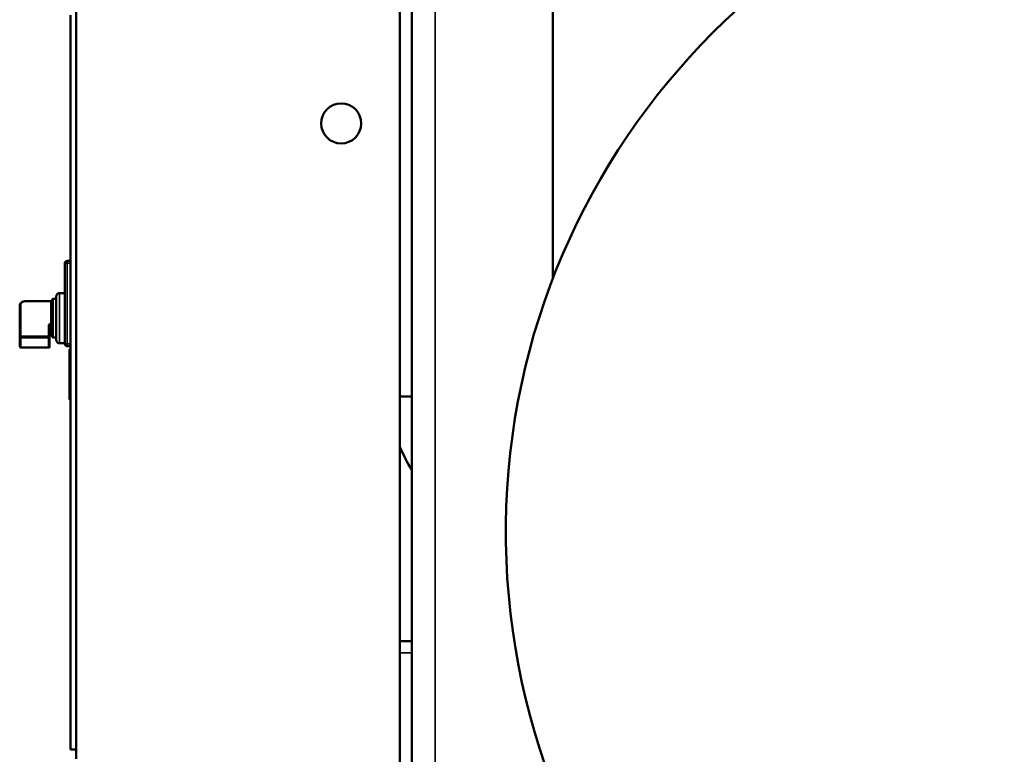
# Model space of a CAD drawing. Header units: inches. Extents: x 1 to 271, y 5 to 171.
# Tile 118 of 256: x 126 to 147, y 100 to 115. Entities that reach past the tile are written whole.
import ezdxf

# ---------------------------------------------------------------- set-up
doc = ezdxf.new("R2010")
doc.units = ezdxf.units.IN
doc.header["$LTSCALE"] = 8
doc.header["$MEASUREMENT"] = 0
doc.layers.add('Visible (ANSI)', color=7, linetype='Continuous', lineweight=50)
doc.layers.add('Visible Narrow (ANSI)', color=7, linetype='Continuous', lineweight=35)

msp = doc.modelspace()

# ---------------------------------------------------------------- linework, layer by layer
at = {"layer": 'Visible (ANSI)'}
for p, q in [((137.232, 120.342), (137.232, 109.977)), ((134.232, 110.001), (134.232, 117.592)), ((127.102, 99.777), (127.102, 115.777)), ((133.982, 99.467), (133.982, 115.746)), ((126.982, 99.974), (126.982, 115.574)), ((126.861, 110.308), (126.861, 108.594)), ((126.982, 110.358), (126.911, 110.358)), ((134.232, 102.279), (134.232, 110.001)), ((126.861, 109.674), (126.748, 109.674)), ((126.568, 109.5), (126.024, 109.5)), ((126.586, 109.524), (126.586, 109.039)), ((126.673, 109.549), (126.611, 109.549)), ((126.673, 108.681), (126.673, 109.599)), ((125.899, 109.405), (125.899, 108.741)), ((126.536, 108.741), (126.536, 108.968)), ((126.586, 108.871), (126.586, 108.867)), ((125.899, 108.741), (125.899, 108.542)), ((126.536, 108.524), (126.536, 108.741)), ((126.568, 108.78), (126.561, 108.78)), ((126.673, 108.732), (126.611, 108.732)), ((126.529, 108.517), (125.924, 108.517)), ((126.861, 108.606), (126.748, 108.606)), ((126.911, 108.544), (126.982, 108.544)), ((126.957, 107.422), (126.957, 108.466)), ((126.982, 108.478), (126.97, 108.478)), ((126.982, 107.409), (126.97, 107.409)), ((133.982, 107.473), (134.232, 107.473)), ((134.232, 102.279), (133.982, 102.279)), ((134.232, 102.279), (134.232, 102.029)), ((134.232, 102.029), (134.232, 98.529)), ((127.102, 99.974), (126.982, 99.974))]:
    msp.add_line(p, q, dxfattribs=at)
msp.add_circle((132.732, 113.277), 0.426, dxfattribs=at)
for centre, radius, start, end in [((151.232, 104.592), 15, 2.8538, 358.7586), ((126.911, 110.308), 0.05, 90, 180), ((126.748, 109.599), 0.075, 90, 180), ((126.611, 109.524), 0.025, 90, 180), ((126.561, 108.755), 0.025, 90, 144.1414), ((126.611, 108.757), 0.025, 180, 270), ((126.748, 108.681), 0.075, 180, 270), ((125.924, 108.542), 0.025, 180, 270), ((126.911, 108.594), 0.05, 180, 270), ((126.97, 108.466), 0.0125, 90, 180), ((126.97, 107.422), 0.0125, 180, 270)]:
    msp.add_arc(centre, radius, start, end, dxfattribs=at)
for centre, major_axis, ratio, start_param, end_param in [((126.613, 109.509), (-0.0271, 0.0014), 0.637402, 0.021409, 0.032429), ((126.511, 108.542), (-0.0231, 0.0231), 0.414214, 1.963495, 3.534292)]:
    msp.add_ellipse(centre, major_axis=major_axis, ratio=ratio, start_param=start_param, end_param=end_param, dxfattribs=at)
for points, knots in [([(126.024, 109.5), (126.012, 109.5), (126, 109.499), (125.976, 109.493), (125.965, 109.489), (125.944, 109.479), (125.934, 109.472), (125.918, 109.456), (125.911, 109.447), (125.902, 109.427), (125.9, 109.417), (125.899, 109.406), (125.899, 109.405), (125.899, 109.405)], [4.712389, 4.712389, 4.712389, 4.712389, 5.026548, 5.026548, 5.340708, 5.340708, 5.654867, 5.654867, 5.969026, 5.969026, 6.259347, 6.259347, 6.283185, 6.283185, 6.283185, 6.283185]), ([(126.568, 109.5), (126.571, 109.5), (126.573, 109.501), (126.578, 109.502), (126.58, 109.503), (126.582, 109.505), (126.584, 109.507), (126.585, 109.509), (126.586, 109.51), (126.586, 109.51), (126.586, 109.511), (126.586, 109.511)], [0, 0, 0, 0, 0.02153448, 0.02153448, 0.0413903, 0.0413903, 0.05978559, 0.05978559, 0.08019939, 0.08019939, 0.08948483, 0.08948483, 0.08948483, 0.08948483]), ([(126.586, 108.769), (126.586, 108.769), (126.586, 108.769), (126.586, 108.769), (126.586, 108.77), (126.586, 108.771), (126.585, 108.771), (126.584, 108.773), (126.583, 108.774), (126.581, 108.776), (126.579, 108.777), (126.575, 108.779), (126.573, 108.779), (126.57, 108.78), (126.569, 108.78), (126.568, 108.78)], [0.01645962, 0.01645962, 0.01645962, 0.01645962, 0.01755815, 0.01755815, 0.03902564, 0.03902564, 0.05109028, 0.05109028, 0.07067937, 0.07067937, 0.09019274, 0.09019274, 0.1074798, 0.1074798, 0.11514785, 0.11514785, 0.11514785, 0.11514785])]:
    msp.add_open_spline(points, degree=3, knots=knots, dxfattribs=at)
for points in [[(126.536, 108.757), (126.536, 108.761), (126.538, 108.766), (126.541, 108.77)], [(133.982, 106.405), (134.055, 106.235), (134.138, 106.07), (134.232, 105.913)]]:
    msp.add_open_spline(points, degree=3, dxfattribs=at)
at = {"layer": 'Visible Narrow (ANSI)'}
for p, q in [((134.732, 120.342), (134.732, 87.342)), ((126.911, 110.308), (126.861, 110.308)), ((126.911, 110.358), (126.911, 110.308)), ((126.911, 110.308), (126.982, 110.308)), ((126.911, 108.594), (126.911, 110.308)), ((126.748, 109.674), (126.748, 108.606)), ((126.024, 109.493), (126.024, 109.5)), ((126.024, 109.493), (126.561, 109.493)), ((126.561, 109.492), (126.561, 109.022)), ((126.611, 109.549), (126.611, 108.732)), ((125.924, 108.758), (125.924, 109.422)), ((126.511, 108.986), (126.511, 108.758)), ((126.561, 108.986), (126.561, 109.021)), ((126.561, 108.887), (126.561, 108.986)), ((126.561, 108.986), (126.568, 108.986)), ((126.561, 108.787), (126.561, 108.887)), ((125.924, 108.758), (125.924, 108.723)), ((126.511, 108.758), (125.924, 108.758)), ((125.924, 108.524), (125.924, 108.723)), ((125.924, 108.723), (126.511, 108.723)), ((126.511, 108.723), (126.511, 108.758)), ((126.511, 108.723), (126.511, 108.524)), ((126.568, 108.787), (126.561, 108.787)), ((126.561, 108.787), (126.561, 108.78)), ((125.924, 108.524), (125.924, 108.517)), ((126.511, 108.524), (125.924, 108.524)), ((126.861, 108.594), (126.911, 108.594)), ((126.911, 108.594), (126.911, 108.544)), ((126.982, 108.594), (126.911, 108.594)), ((126.97, 108.478), (126.97, 107.409)), ((133.982, 102.029), (134.232, 102.029))]:
    msp.add_line(p, q, dxfattribs=at)
for centre, major_axis, ratio, start_param, end_param in [((126.024, 109.422), (-0.1, 0), 0.707107, 4.712389, 6.283185), ((126.561, 109.511), (0.025, -0.0004), 0.707072, 4.72235, 6.280341), ((126.561, 109.51), (0.025, 0), 0.707107, 4.712389, 6.283185), ((126.612, 109.491), (0.0503, -0.0051), 0.808523, 3.211533, 3.222957), ((125.924, 109.405), (-0.025, 0), 0.707107, 4.712389, 6.283185), ((126.561, 109.039), (0.025, 0), 0.707107, 4.712389, 6.283185), ((126.561, 109.039), (0.025, 0.0004), 0.707072, 4.702428, 6.267535), ((126.614, 109.045), (-0.0093, -0.0355), 0.72129, 5.059848, 5.070835), ((126.561, 108.986), (-0.05, 0), 0.707107, 4.71234, 6.283185), ((126.511, 108.968), (0.025, 0), 0.707107, 0, 1.570796), ((126.561, 108.968), (-0.025, 0), 0.707107, 4.712389, 6.283185), ((126.612, 109.024), (0.0505, 0.005), 0.806266, 3.061249, 3.07264), ((126.568, 108.968), (-0.0241, 0.0067), 0.693662, 3.820436, 4.903392), ((125.924, 108.741), (-0.025, 0), 0.707107, 4.712389, 6.283185), ((125.924, 108.741), (-0.025, 0), 0.707107, 0, 1.570796), ((126.511, 108.741), (0.025, 0), 0.707107, 0, 1.570796), ((126.511, 108.741), (0.025, 0), 0.707107, 4.712389, 6.283185), ((126.561, 108.77), (-0.025, 0), 0.707107, 4.712389, 6.283185), ((126.568, 108.77), (0.0241, 0.0067), 0.693662, 0.29546, 1.379104), ((125.924, 108.542), (-0.025, 0), 0.707107, 0, 1.570796)]:
    msp.add_ellipse(centre, major_axis=major_axis, ratio=ratio, start_param=start_param, end_param=end_param, dxfattribs=at)
for points, knots in [([(126.568, 109.5), (126.567, 109.5), (126.564, 109.499), (126.561, 109.496), (126.561, 109.493)], [0.1006201, 0.1006201, 0.1006201, 0.1006201, 0.1442088, 0.2018923, 0.2018923, 0.2018923, 0.2018923]), ([(126.59, 108.973), (126.59, 108.978), (126.591, 108.987), (126.59, 109.005), (126.588, 109.022), (126.587, 109.033), (126.586, 109.038), (126.586, 109.039)], [0, 0, 0, 0, 0.0432626, 0.0865253, 0.1442088, 0.1874714, 0.2018923, 0.2018923, 0.2018923, 0.2018923]), ([(126.561, 109.021), (126.561, 109.021), (126.562, 109.018), (126.565, 109.011), (126.569, 109.002), (126.571, 108.993), (126.569, 108.988), (126.568, 108.986)], [-0.2018923, -0.2018923, -0.2018923, -0.2018923, -0.1874714, -0.1442088, -0.0865253, -0.0432626, -0.000025, -0.000025, -0.000025, -0.000025]), ([(126.568, 108.986), (126.563, 108.967), (126.562, 108.941), (126.561, 108.914), (126.561, 108.906)], [-2.9682712, -2.9682712, -2.9682712, -2.9682712, -2.7637881, -2.6803684, -2.6803684, -2.6803684, -2.6803684]), ([(126.561, 108.887), (126.561, 108.882), (126.561, 108.877), (126.561, 108.861), (126.561, 108.851), (126.562, 108.836), (126.562, 108.833), (126.563, 108.815), (126.564, 108.801), (126.568, 108.787)], [-2.6104076, -2.6104076, -2.6104076, -2.6104076, -2.5593027, -2.5593027, -2.4419905, -2.4419905, -2.4059165, -2.4059165, -2.2525803, -2.2525803, -2.2525803, -2.2525803]), ([(126.586, 108.871), (126.586, 108.885), (126.586, 108.919), (126.587, 108.954), (126.59, 108.973)], [2.6195836, 2.6195836, 2.6195836, 2.6195836, 2.7637881, 2.9682712, 2.9682712, 2.9682712, 2.9682712]), ([(126.59, 108.781), (126.589, 108.786), (126.588, 108.791), (126.588, 108.796), (126.587, 108.802), (126.587, 108.808), (126.587, 108.814), (126.587, 108.814), (126.587, 108.815), (126.587, 108.815), (126.586, 108.823), (126.586, 108.83), (126.586, 108.838), (126.586, 108.844), (126.586, 108.849), (126.586, 108.855), (126.586, 108.859), (126.586, 108.863), (126.586, 108.867)], [2.2525803, 2.2525803, 2.2525803, 2.2525803, 2.3214762, 2.3214762, 2.3214762, 2.3985677, 2.3985677, 2.3985677, 2.4059426, 2.4059426, 2.4059426, 2.4961346, 2.4961346, 2.4961346, 2.5593049, 2.5593049, 2.5593049, 2.6026397, 2.6026397, 2.6026397, 2.6026397]), ([(126.568, 108.787), (126.569, 108.786), (126.57, 108.784), (126.57, 108.782), (126.57, 108.782), (126.57, 108.78), (126.569, 108.78), (126.568, 108.78), (126.568, 108.78), (126.568, 108.78)], [-0.2035642, -0.2035642, -0.2035642, -0.2035642, -0.1689669, -0.1689669, -0.1458807, -0.1458807, -0.1059658, -0.1059658, -0.103107, -0.103107, -0.103107, -0.103107]), ([(126.586, 108.769), (126.586, 108.767), (126.587, 108.766), (126.59, 108.766), (126.591, 108.77), (126.59, 108.777), (126.59, 108.781)], [0.0065766, 0.0065766, 0.0065766, 0.0065766, 0.0593554, 0.0881972, 0.1458807, 0.2035642, 0.2035642, 0.2035642, 0.2035642])]:
    msp.add_open_spline(points, degree=3, knots=knots, dxfattribs=at)

doc.saveas('drawing.dxf')
